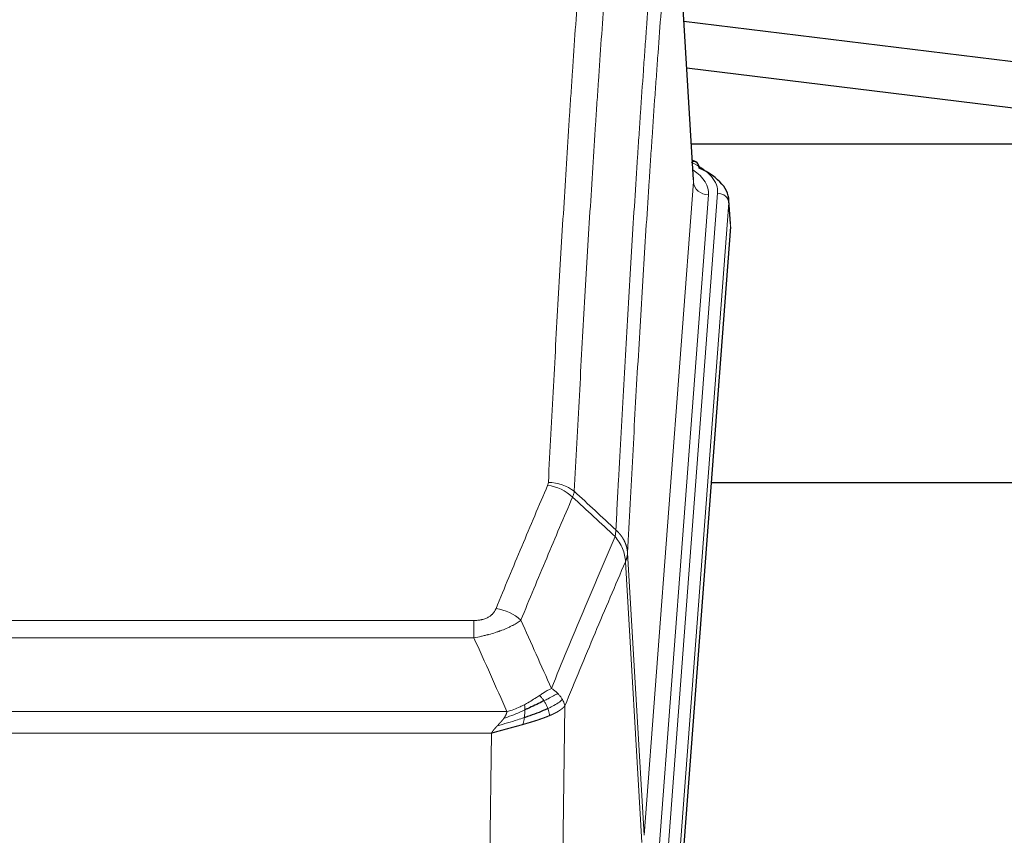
# Model space of a CAD drawing. Header units: inches. Extents: x 0 to 23760, y -13 to 16800.
# Tile 145 of 247: x 6804 to 7064, y 14566 to 14781. Entities that reach past the tile are written whole.
import ezdxf

# ---------------------------------------------------------------- set-up
doc = ezdxf.new("R2010")
doc.units = ezdxf.units.IN
doc.layers.add('254', color=7, linetype='Continuous', true_color=0xffffff)
doc.styles.add('latin_extended', font='simplex.shx')
doc.dimstyles.get("Standard").update_dxf_attribs({"dimtxt": 0.18, "dimasz": 0.18, "dimexe": 0.18, "dimexo": 0.0625, "dimgap": 0.09, "dimtad": 0, "dimtih": 1, "dimtoh": 1, "dimdec": 4, "dimzin": 0, "dimdsep": 46, "dimtxsty": 'Standard', "dimcen": 0.09, "dimadec": 0, "dimazin": 0, "dimtfac": 1, "dimtdec": 4, "dimtofl": 0, "dimtmove": 0, "dimatfit": 3, "dimfxl": 1, "dimtolj": 1, "dimtzin": 0, "dimarcsym": 0})

# ---------------------------------------------------------------- blocks, each defined once
blk = doc.blocks.new('_U8')
at = {"layer": '254', "color": 3, "linetype": 'Continuous', "lineweight": 13, "transparency": 16777216}
for p, q in [((5717.15, 13663.69), (5717.15, 14670.36)), ((5191.11, 13663.69), (5757.15, 13663.69)), ((5717.15, 13523.69), (5717.15, 13153.84)), ((8396.11, 13013.84), (5677.15, 13013.84))]:
    blk.add_line(p, q, dxfattribs=at)
at = {"layer": '254', "color": 3, "transparency": 16777216}
for points in [[(5740.48, 13523.69), (5693.82, 13523.69), (5717.15, 13663.69)], [(5693.82, 13153.84), (5740.48, 13153.84), (5717.15, 13013.84)]]:
    blk.add_solid(points, dxfattribs=at)
at = {"layer": 'Defpoints', "color": 0, "transparency": 16777216}
for p in [(5151.11, 13663.69), (5717.15, 13013.84), (8436.11, 13013.84)]:
    blk.add_point(p, dxfattribs=at)
at = {"layer": '254', "color": 2, "lineweight": 13, "transparency": 16777216, "insert": (5507.15, 14240.36), "char_height": 140, "attachment_point": 1, "rotation": 90, "style": 'latin_extended'}
blk.add_mtext('\\A1;\\C2;650', dxfattribs=at)

msp = doc.modelspace()

# ---------------------------------------------------------------- linework, layer by layer
at = {"layer": '254', "color": 2, "linetype": 'Continuous', "lineweight": 25}
for p, q in [((6981.883, 14739.104), (6976.632, 14825.741)), ((7173.328, 14757.175), (6979.351, 14780.915)), ((6980.087, 14768.736), (7171.87, 14745.264)), ((7145.395, 14748.498), (6981.255, 14748.498)), ((6982.514, 14743.811), (6981.571, 14744.247)), ((6991.642, 14727.471), (6991.262, 14733.753)), ((6991.637, 14726.688), (6978.519, 14553.234)), ((7066.775, 14658.924), (6986.506, 14658.924))]:
    msp.add_line(p, q, dxfattribs=at)
at = {"layer": '254', "color": 110, "linetype": 'Continuous', "lineweight": 13}
for p, q in [((6981.878, 14738.529), (6976.63, 14825.118)), ((6968.812, 14565.756), (6981.878, 14738.529)), ((6985.87, 14735.102), (6972.804, 14562.329)), ((6975.151, 14562.177), (6988.262, 14735.537)), ((6991.256, 14732.967), (6978.145, 14559.607)), ((6991.637, 14726.688), (6991.256, 14732.967)), ((6964.435, 14640.432), (6968.812, 14565.756)), ((6968.231, 14563.846), (6963.879, 14638.098)), ((6718.443, 14622.551), (6923.786, 14622.551)), ((6923.786, 14617.988), (6923.786, 14622.551)), ((6923.786, 14617.988), (6718.443, 14617.988)), ((6947.837, 14599.954), (6946.879, 14524.303)), ((6709.712, 14598.508), (6932.517, 14598.508)), ((6928.405, 14592.764), (6713.825, 14592.764)), ((6927.436, 14516.268), (6928.405, 14592.764))]:
    msp.add_line(p, q, dxfattribs=at)
for centre, major_axis, ratio, start_param, end_param in [((6964.243, 14735.911), (24.034, 0.016), 0.461198, 6.2480186, 7.0671317), ((6981.257, 14741.087), (1.258, 2.724), 0.6272114, 6.2831797, 6.7581181), ((6961.851, 14735.476), (24.034, 0.016), 0.461198, 6.2480186, 6.8801307), ((6985.87, 14738.65), (3.989, -0.302), 0.8864705, 3.2608937, 4.7793301), ((6988.262, 14732.876), (2.991, -0.226), 0.8864705, 0.119301, 1.6377375), ((6943.482, 14650.803), (-9.987, 0.512), 0.8285973, 3.9974013, 4.7548106), ((6943.294, 14650.011), (-9.188, 3.948), 0.8056434, 4.2999866, 5.045624), ((6929.633, 14617.549), (9.245, -3.812), 0.7933159, 1.14397, 1.886928)]:
    msp.add_ellipse(centre, major_axis=major_axis, ratio=ratio, start_param=start_param, end_param=end_param, dxfattribs=at)
at = {"layer": '254', "color": 2, "linetype": 'Continuous', "lineweight": 25}
for centre, major_axis, ratio, start_param, end_param in [((6981.257, 14741.087), (1.258, 2.724), 0.6272114, 5.3993548, 6.2831797), ((6964.243, 14733.25), (27.03, 0.194), 0.4633579, 6.2451225, 7.0642357)]:
    msp.add_ellipse(centre, major_axis=major_axis, ratio=ratio, start_param=start_param, end_param=end_param, dxfattribs=at)
at = {"layer": '254', "color": 110, "linetype": 'Continuous', "lineweight": 13}
for points, knots in [([(6943.482, 14659.092), (6943.919, 14667.671), (6944.81, 14684.59), (6945.73, 14701.032), (6946.432, 14713.185), (6946.668, 14717.206), (6947.144, 14725.189), (6947.384, 14729.15), (6948.109, 14740.945), (6948.6, 14748.687), (6949.224, 14758.211), (6949.349, 14760.109), (6949.6, 14763.887), (6949.979, 14769.532), (6950.361, 14775.106), (6951.132, 14786.16), (6952.174, 14800.649), (6953.782, 14821.634), (6954.883, 14835.124), (6955.44, 14841.744)], [0, 0, 0, 0, 0.125, 0.25, 0.25, 0.3125, 0.3125, 0.375, 0.375, 0.5, 0.5, 0.53125, 0.53125, 0.5625, 0.625, 0.625, 0.75, 0.875, 1, 1, 1, 1]), ([(6962.323, 14839.155), (6961.765, 14832.542), (6960.663, 14819.068), (6959.053, 14798.107), (6958.01, 14783.635), (6957.238, 14772.593), (6956.855, 14767.025), (6956.476, 14761.388), (6956.225, 14757.613), (6956.099, 14755.719), (6955.475, 14746.205), (6954.983, 14738.473), (6954.257, 14726.691), (6954.016, 14722.734), (6953.54, 14714.761), (6953.304, 14710.745), (6952.601, 14698.606), (6951.679, 14682.183), (6950.787, 14665.285), (6950.349, 14656.716)], [0, 0, 0, 0, 0.125, 0.25, 0.375, 0.375, 0.4375, 0.46875, 0.46875, 0.5, 0.5, 0.625, 0.625, 0.6875, 0.6875, 0.75, 0.75, 0.875, 1, 1, 1, 1]), ([(6961.346, 14646.494), (6961.402, 14647.584), (6961.458, 14648.672), (6961.57, 14650.845), (6961.738, 14654.098), (6962.134, 14661.649), (6962.477, 14668.05), (6963.17, 14680.76), (6964.111, 14697.457), (6965.569, 14721.759), (6966.574, 14737.463), (6967.147, 14746.157), (6967.211, 14747.121), (6967.339, 14749.045), (6967.532, 14751.925), (6967.983, 14758.604), (6968.375, 14764.256), (6968.703, 14768.927), (6968.769, 14769.859), (6968.901, 14771.719), (6969.099, 14774.503), (6969.564, 14780.957), (6969.967, 14786.415), (6970.779, 14797.234), (6971.876, 14811.399), (6973.004, 14825.043), (6973.575, 14831.734)], [0, 0, 0, 0, 0.015625, 0.015625, 0.03125, 0.0625, 0.125, 0.125, 0.25, 0.375, 0.5, 0.5, 0.515625, 0.515625, 0.53125, 0.5625, 0.625, 0.625, 0.640625, 0.640625, 0.65625, 0.6875, 0.75, 0.75, 0.875, 1, 1, 1, 1]), ([(6976.63, 14825.118), (6976.061, 14818.445), (6974.936, 14804.84), (6973.842, 14790.715), (6973.033, 14779.927), (6972.631, 14774.484), (6972.167, 14768.049), (6971.969, 14765.273), (6971.838, 14763.418), (6971.772, 14762.489), (6971.445, 14757.832), (6971.054, 14752.196), (6970.604, 14745.538), (6970.412, 14742.666), (6970.284, 14740.748), (6970.221, 14739.786), (6969.648, 14731.118), (6968.647, 14715.462), (6967.192, 14691.235), (6965.786, 14666.267), (6964.88, 14649.126), (6964.435, 14640.432)], [0, 0, 0, 0, 0.125, 0.25, 0.25, 0.3125, 0.34375, 0.359375, 0.359375, 0.375, 0.375, 0.4375, 0.46875, 0.484375, 0.484375, 0.5, 0.5, 0.625, 0.75, 0.875, 1, 1, 1, 1]), ([(6943.482, 14659.092), (6943.475, 14658.958), (6943.456, 14658.825), (6943.393, 14658.56), (6943.35, 14658.428), (6943.294, 14658.297)], [0, 0, 0, 0, 0.5, 0.5, 1, 1, 1, 1]), ([(6929.633, 14625.705), (6930.767, 14628.467), (6931.902, 14631.217), (6934.175, 14636.694), (6935.312, 14639.422), (6938.727, 14647.57), (6941.009, 14652.957), (6943.294, 14658.297)], [0, 0, 0, 0, 0.25, 0.25, 0.5, 0.5, 1, 1, 1, 1]), ([(6949.89, 14655.211), (6947.602, 14649.874), (6945.318, 14644.493), (6941.899, 14636.352), (6940.76, 14633.627), (6938.485, 14628.154), (6937.348, 14625.406), (6936.213, 14622.648)], [0, 0, 0, 0, 0.5, 0.5, 0.75, 0.75, 1, 1, 1, 1]), ([(6961.346, 14646.494), (6961.325, 14646.23), (6961.31, 14645.943), (6961.251, 14645.353), (6961.209, 14645.051), (6961.134, 14644.757)], [0, 0, 0, 0, 0.5, 0.5, 1, 1, 1, 1]), ([(6961.346, 14646.494), (6961.359, 14646.482), (6961.384, 14646.46), (6961.422, 14646.425), (6961.46, 14646.39), (6961.498, 14646.355), (6961.537, 14646.319), (6961.575, 14646.283), (6961.614, 14646.246), (6961.652, 14646.209), (6961.691, 14646.171), (6961.73, 14646.133), (6961.769, 14646.094), (6961.807, 14646.055), (6961.846, 14646.015), (6961.886, 14645.975), (6961.925, 14645.935), (6961.964, 14645.893), (6962.003, 14645.852), (6962.042, 14645.81), (6962.081, 14645.767), (6962.121, 14645.724), (6962.16, 14645.681), (6962.199, 14645.637), (6962.238, 14645.592), (6962.277, 14645.547), (6962.317, 14645.501), (6962.356, 14645.455), (6962.395, 14645.409), (6962.434, 14645.361), (6962.473, 14645.314), (6962.512, 14645.266), (6962.55, 14645.217), (6962.589, 14645.168), (6962.628, 14645.118), (6962.666, 14645.067), (6962.705, 14645.016), (6962.743, 14644.965), (6962.781, 14644.913), (6962.819, 14644.861), (6962.857, 14644.808), (6962.894, 14644.754), (6962.932, 14644.7), (6962.969, 14644.645), (6963.006, 14644.59), (6963.043, 14644.534), (6963.08, 14644.478), (6963.116, 14644.421), (6963.152, 14644.363), (6963.188, 14644.305), (6963.224, 14644.247), (6963.26, 14644.188), (6963.295, 14644.128), (6963.33, 14644.068), (6963.364, 14644.007), (6963.399, 14643.945), (6963.432, 14643.883), (6963.466, 14643.821), (6963.499, 14643.758), (6963.535, 14643.69), (6963.571, 14643.617), (6963.61, 14643.539), (6963.647, 14643.461), (6963.684, 14643.383), (6963.72, 14643.304), (6963.755, 14643.225), (6963.789, 14643.146), (6963.823, 14643.066), (6963.855, 14642.987), (6963.887, 14642.907), (6963.918, 14642.827), (6963.948, 14642.746), (6963.977, 14642.666), (6964.005, 14642.585), (6964.033, 14642.504), (6964.059, 14642.423), (6964.085, 14642.342), (6964.11, 14642.26), (6964.134, 14642.178), (6964.157, 14642.096), (6964.18, 14642.014), (6964.201, 14641.932), (6964.222, 14641.85), (6964.241, 14641.767), (6964.26, 14641.684), (6964.278, 14641.601), (6964.295, 14641.519), (6964.311, 14641.435), (6964.326, 14641.352), (6964.341, 14641.269), (6964.354, 14641.186), (6964.367, 14641.102), (6964.378, 14641.019), (6964.389, 14640.935), (6964.399, 14640.851), (6964.408, 14640.768), (6964.416, 14640.684), (6964.424, 14640.6), (6964.43, 14640.516), (6964.434, 14640.46), (6964.435, 14640.432)], [0, 0, 0, 0, 0.0069372, 0.0139334, 0.0209887, 0.028103, 0.0352764, 0.0425088, 0.0498003, 0.0571509, 0.0645605, 0.0720292, 0.0795569, 0.0871437, 0.0947896, 0.1024945, 0.1102584, 0.1180815, 0.1259636, 0.1339048, 0.141905, 0.1499643, 0.1580827, 0.1662601, 0.1744966, 0.1827922, 0.1911468, 0.1995605, 0.2080333, 0.2165651, 0.225156, 0.233806, 0.2425151, 0.2512832, 0.2601104, 0.2689967, 0.277942, 0.2869465, 0.29601, 0.3051325, 0.3143142, 0.3235549, 0.3328547, 0.3422136, 0.3516315, 0.3611085, 0.3706446, 0.3802398, 0.3898941, 0.3996074, 0.4093798, 0.4192113, 0.4291019, 0.4390515, 0.4490602, 0.459128, 0.4692549, 0.4794409, 0.4896859, 0.4999901, 0.5124905, 0.524991, 0.5374914, 0.5499918, 0.5624922, 0.5749926, 0.587493, 0.5999934, 0.6124937, 0.6249941, 0.6374944, 0.6499948, 0.6624951, 0.6749954, 0.6874957, 0.699996, 0.7124963, 0.7249966, 0.7374968, 0.7499971, 0.7624973, 0.7749976, 0.7874978, 0.799998, 0.8124982, 0.8249984, 0.8374986, 0.8499988, 0.8624989, 0.8749991, 0.8874992, 0.8999993, 0.9124995, 0.9249996, 0.9374997, 0.9499998, 0.9624998, 0.9749999, 0.9875, 1, 1, 1, 1]), ([(6944.28, 14604.6), (6945.678, 14608.015), (6947.077, 14611.412), (6949.88, 14618.174), (6951.283, 14621.538), (6955.496, 14631.577), (6958.312, 14638.201), (6961.134, 14644.757)], [0, 0, 0, 0, 0.25, 0.25, 0.5, 0.5, 1, 1, 1, 1]), ([(6961.134, 14644.757), (6961.543, 14644.274), (6961.915, 14643.763), (6962.574, 14642.699), (6962.859, 14642.147), (6963.331, 14641.015), (6963.517, 14640.436), (6963.78, 14639.269), (6963.858, 14638.682), (6963.879, 14638.098)], [0, 0, 0, 0, 0.25, 0.25, 0.5, 0.5, 0.75, 0.75, 1, 1, 1, 1]), ([(6964.435, 14640.432), (6964.435, 14640.425), (6964.434, 14640.399), (6964.43, 14640.342), (6964.423, 14640.251), (6964.412, 14640.124), (6964.393, 14639.962), (6964.364, 14639.765), (6964.322, 14639.532), (6964.279, 14639.333), (6964.24, 14639.179), (6964.215, 14639.083), (6964.189, 14638.99), (6964.162, 14638.898), (6964.134, 14638.808), (6964.107, 14638.721), (6964.078, 14638.636), (6964.05, 14638.553), (6964.021, 14638.472), (6963.993, 14638.393), (6963.964, 14638.316), (6963.936, 14638.242), (6963.908, 14638.17), (6963.888, 14638.122), (6963.879, 14638.098)], [0, 0, 0, 0, 0.0092499, 0.0337179, 0.073404, 0.128308, 0.1984299, 0.2837694, 0.3843264, 0.5001005, 0.5424888, 0.5838484, 0.6241794, 0.6634821, 0.7017567, 0.7390032, 0.7752221, 0.8104134, 0.8445775, 0.8777146, 0.909825, 0.9409091, 0.9709673, 1, 1, 1, 1]), ([(6963.879, 14638.098), (6961.193, 14631.866), (6958.514, 14625.571), (6954.503, 14616.034), (6953.167, 14612.84), (6950.5, 14606.42), (6949.167, 14603.195), (6947.837, 14599.954)], [0, 0, 0, 0, 0.5, 0.5, 0.75, 0.75, 1, 1, 1, 1]), ([(6929.633, 14625.705), (6929.612, 14625.654), (6929.59, 14625.603), (6929.544, 14625.501), (6929.52, 14625.45), (6929.444, 14625.299), (6929.39, 14625.199), (6929.272, 14625.002), (6929.208, 14624.904), (6929.072, 14624.711), (6928.998, 14624.616), (6928.841, 14624.428), (6928.757, 14624.336), (6928.622, 14624.199), (6928.575, 14624.154), (6928.479, 14624.064), (6928.429, 14624.02), (6928.275, 14623.889), (6928.167, 14623.804), (6927.939, 14623.641), (6927.819, 14623.563), (6927.63, 14623.45), (6927.533, 14623.394), (6927.432, 14623.341), (6927.364, 14623.306), (6927.329, 14623.288), (6927.155, 14623.203), (6927.01, 14623.139), (6926.563, 14622.962), (6926.247, 14622.863), (6925.826, 14622.763), (6925.741, 14622.745), (6925.568, 14622.71), (6925.481, 14622.694), (6925.22, 14622.65), (6925.044, 14622.626), (6924.689, 14622.588), (6924.51, 14622.574), (6924.15, 14622.556), (6923.969, 14622.551), (6923.786, 14622.551)], [0, 0, 0, 0, 0.03125, 0.03125, 0.0625, 0.0625, 0.125, 0.125, 0.1875, 0.1875, 0.25, 0.25, 0.3125, 0.3125, 0.34375, 0.34375, 0.375, 0.375, 0.4375, 0.4375, 0.5, 0.5, 0.53125, 0.546875, 0.546875, 0.5625, 0.5625, 0.625, 0.625, 0.75, 0.75, 0.78125, 0.78125, 0.8125, 0.8125, 0.875, 0.875, 0.9375, 0.9375, 1, 1, 1, 1]), ([(6936.213, 14622.648), (6935.915, 14622.415), (6935.589, 14622.184), (6934.876, 14621.726), (6934.489, 14621.5), (6933.861, 14621.163), (6933.589, 14621.024), (6933.304, 14620.885), (6933.189, 14620.83), (6933.131, 14620.803), (6932.955, 14620.72), (6932.837, 14620.665), (6932.234, 14620.394), (6931.725, 14620.183), (6931.053, 14619.928), (6930.917, 14619.877), (6930.709, 14619.802), (6930.64, 14619.777), (6930.5, 14619.727), (6930.43, 14619.702), (6930.078, 14619.579), (6929.791, 14619.483), (6928.915, 14619.202), (6928.31, 14619.024), (6927.607, 14618.835), (6927.528, 14618.814), (6927.37, 14618.773), (6927.291, 14618.752), (6927.053, 14618.691), (6926.894, 14618.651), (6926.414, 14618.534), (6926.092, 14618.459), (6925.117, 14618.242), (6924.456, 14618.109), (6923.786, 14617.988)], [0, 0, 0, 0, 0.125, 0.125, 0.25, 0.25, 0.3125, 0.328125, 0.328125, 0.34375, 0.34375, 0.375, 0.375, 0.5, 0.5, 0.53125, 0.53125, 0.546875, 0.546875, 0.5625, 0.5625, 0.625, 0.625, 0.75, 0.75, 0.765625, 0.765625, 0.78125, 0.78125, 0.8125, 0.8125, 0.875, 0.875, 1, 1, 1, 1]), ([(6944.28, 14604.6), (6943.587, 14604.272), (6942.821, 14603.807), (6941.694, 14603.086), (6941.403, 14602.898), (6941.105, 14602.704)], [0, 0, 0, 0, 0.75, 0.75, 1, 1, 1, 1]), ([(6945.987, 14603.255), (6945.864, 14603.379), (6945.736, 14603.5), (6945.404, 14603.796), (6945.193, 14603.967), (6944.752, 14604.295), (6944.52, 14604.451), (6944.28, 14604.6)], [0, 0, 0, 0, 0.25, 0.25, 0.625, 0.625, 1, 1, 1, 1]), ([(6941.105, 14602.704), (6940.955, 14602.607), (6940.804, 14602.509), (6940.189, 14602.112), (6939.71, 14601.805), (6938.716, 14601.191), (6938.201, 14600.884), (6937.494, 14600.49), (6937.316, 14600.392), (6937.135, 14600.297)], [0, 0, 0, 0, 0.125, 0.125, 0.5, 0.5, 0.875, 0.875, 1, 1, 1, 1]), ([(6942.329, 14601.324), (6942.23, 14601.479), (6942.129, 14601.627), (6941.872, 14601.971), (6941.715, 14602.155), (6941.404, 14602.471), (6941.251, 14602.602), (6941.105, 14602.704)], [0, 0, 0, 0, 0.25, 0.25, 0.625, 0.625, 1, 1, 1, 1]), ([(6945.987, 14603.255), (6945.289, 14602.872), (6944.418, 14602.4), (6943.057, 14601.694), (6942.7, 14601.512), (6942.329, 14601.324)], [0, 0, 0, 0, 0.75, 0.75, 1, 1, 1, 1]), ([(6943.315, 14599.251), (6943.284, 14599.34), (6943.252, 14599.428), (6943.117, 14599.786), (6943.004, 14600.056), (6942.755, 14600.585), (6942.618, 14600.843), (6942.427, 14601.167), (6942.378, 14601.247), (6942.329, 14601.324)], [0, 0, 0, 0, 0.125, 0.125, 0.5, 0.5, 0.875, 0.875, 1, 1, 1, 1]), ([(6947.197, 14601.667), (6946.585, 14601.083), (6945.689, 14600.474), (6944.16, 14599.659), (6943.75, 14599.455), (6943.315, 14599.251)], [0, 0, 0, 0, 0.75, 0.75, 1, 1, 1, 1]), ([(6947.197, 14601.667), (6947.159, 14601.736), (6947.118, 14601.806), (6946.951, 14602.082), (6946.812, 14602.285), (6946.508, 14602.683), (6946.344, 14602.878), (6946.109, 14603.131), (6946.048, 14603.193), (6945.987, 14603.255)], [0, 0, 0, 0, 0.125, 0.125, 0.5, 0.5, 0.875, 0.875, 1, 1, 1, 1]), ([(6947.837, 14599.954), (6947.752, 14600.387), (6947.61, 14600.821), (6947.347, 14601.387), (6947.275, 14601.528), (6947.197, 14601.667)], [0, 0, 0, 0, 0.75, 0.75, 1, 1, 1, 1]), ([(6937.286, 14598.927), (6936.828, 14598.723), (6936.364, 14598.52), (6934.494, 14597.715), (6933.057, 14597.132), (6931.647, 14596.609)], [0, 0, 0, 0, 0.25, 0.25, 1, 1, 1, 1]), ([(6937.135, 14600.297), (6936.775, 14600.105), (6936.408, 14599.919), (6934.914, 14599.216), (6933.738, 14598.774), (6932.517, 14598.508)], [0, 0, 0, 0, 0.25, 0.25, 1, 1, 1, 1]), ([(6937.117, 14596.867), (6937.129, 14596.954), (6937.141, 14597.042), (6937.185, 14597.395), (6937.214, 14597.663), (6937.258, 14598.189), (6937.273, 14598.446), (6937.283, 14598.77), (6937.285, 14598.85), (6937.286, 14598.927)], [0, 0, 0, 0, 0.125, 0.125, 0.5, 0.5, 0.875, 0.875, 1, 1, 1, 1]), ([(6937.286, 14598.927), (6937.287, 14599.082), (6937.285, 14599.23), (6937.272, 14599.574), (6937.256, 14599.757), (6937.208, 14600.07), (6937.176, 14600.199), (6937.135, 14600.297)], [0, 0, 0, 0, 0.25, 0.25, 0.625, 0.625, 1, 1, 1, 1]), ([(6943.805, 14597.405), (6943.734, 14597.766), (6943.634, 14598.225), (6943.433, 14598.9), (6943.376, 14599.074), (6943.315, 14599.251)], [0, 0, 0, 0, 0.75, 0.75, 1, 1, 1, 1]), ([(6947.837, 14599.954), (6947.831, 14599.947), (6947.819, 14599.932), (6947.801, 14599.911), (6947.782, 14599.889), (6947.764, 14599.868), (6947.745, 14599.847), (6947.727, 14599.826), (6947.708, 14599.805), (6947.689, 14599.784), (6947.669, 14599.763), (6947.65, 14599.742), (6947.63, 14599.721), (6947.61, 14599.701), (6947.591, 14599.68), (6947.57, 14599.66), (6947.55, 14599.639), (6947.53, 14599.619), (6947.509, 14599.599), (6947.489, 14599.579), (6947.468, 14599.559), (6947.447, 14599.539), (6947.426, 14599.519), (6947.405, 14599.499), (6947.383, 14599.479), (6947.362, 14599.46), (6947.34, 14599.44), (6947.318, 14599.421), (6947.297, 14599.402), (6947.275, 14599.382), (6947.253, 14599.363), (6947.23, 14599.344), (6947.208, 14599.325), (6947.186, 14599.306), (6947.163, 14599.287), (6947.14, 14599.269), (6947.118, 14599.25), (6947.095, 14599.231), (6947.072, 14599.213), (6947.049, 14599.195), (6947.026, 14599.176), (6947.003, 14599.158), (6946.979, 14599.14), (6946.956, 14599.122), (6946.932, 14599.104), (6946.909, 14599.086), (6946.885, 14599.068), (6946.861, 14599.05), (6946.838, 14599.033), (6946.814, 14599.015), (6946.79, 14598.998), (6946.766, 14598.98), (6946.742, 14598.963), (6946.718, 14598.946), (6946.694, 14598.929), (6946.669, 14598.912), (6946.645, 14598.895), (6946.621, 14598.878), (6946.596, 14598.861), (6946.572, 14598.844), (6946.547, 14598.828), (6946.523, 14598.811), (6946.498, 14598.795), (6946.473, 14598.778), (6946.449, 14598.762), (6946.424, 14598.746), (6946.399, 14598.73), (6946.374, 14598.714), (6946.35, 14598.698), (6946.325, 14598.682), (6946.3, 14598.666), (6946.275, 14598.65), (6946.25, 14598.635), (6946.225, 14598.619), (6946.2, 14598.604), (6946.175, 14598.588), (6946.15, 14598.573), (6946.125, 14598.558), (6946.1, 14598.542), (6946.075, 14598.527), (6946.05, 14598.512), (6946.025, 14598.497), (6946, 14598.483), (6945.975, 14598.468), (6945.95, 14598.453), (6945.925, 14598.439), (6945.899, 14598.424), (6945.874, 14598.41), (6945.849, 14598.395), (6945.824, 14598.381), (6945.799, 14598.367), (6945.774, 14598.353), (6945.749, 14598.339), (6945.724, 14598.325), (6945.699, 14598.311), (6945.674, 14598.297), (6945.649, 14598.283), (6945.624, 14598.269), (6945.599, 14598.256), (6945.574, 14598.242), (6945.55, 14598.229), (6945.525, 14598.216), (6945.5, 14598.202), (6945.475, 14598.189), (6945.45, 14598.176), (6945.426, 14598.163), (6945.401, 14598.15), (6945.376, 14598.137), (6945.352, 14598.124), (6945.327, 14598.112), (6945.303, 14598.099), (6945.278, 14598.086), (6945.254, 14598.074), (6945.229, 14598.061), (6945.205, 14598.049), (6945.181, 14598.037), (6945.156, 14598.024), (6945.132, 14598.012), (6945.108, 14598), (6945.084, 14597.988), (6945.06, 14597.976), (6945.036, 14597.965), (6945.012, 14597.953), (6944.988, 14597.941), (6944.964, 14597.929), (6944.941, 14597.918), (6944.917, 14597.906), (6944.893, 14597.895), (6944.87, 14597.884), (6944.846, 14597.872), (6944.823, 14597.861), (6944.8, 14597.85), (6944.776, 14597.839), (6944.753, 14597.828), (6944.73, 14597.817), (6944.707, 14597.806), (6944.684, 14597.796), (6944.661, 14597.785), (6944.638, 14597.774), (6944.616, 14597.764), (6944.593, 14597.753), (6944.571, 14597.743), (6944.548, 14597.732), (6944.526, 14597.722), (6944.503, 14597.712), (6944.481, 14597.702), (6944.459, 14597.692), (6944.437, 14597.682), (6944.415, 14597.672), (6944.393, 14597.662), (6944.372, 14597.652), (6944.35, 14597.642), (6944.328, 14597.633), (6944.307, 14597.623), (6944.286, 14597.614), (6944.264, 14597.604), (6944.243, 14597.595), (6944.222, 14597.586), (6944.201, 14597.576), (6944.18, 14597.567), (6944.159, 14597.558), (6944.139, 14597.549), (6944.118, 14597.54), (6944.098, 14597.531), (6944.078, 14597.522), (6944.057, 14597.514), (6944.037, 14597.505), (6944.017, 14597.496), (6943.997, 14597.488), (6943.978, 14597.479), (6943.958, 14597.471), (6943.938, 14597.462), (6943.919, 14597.454), (6943.9, 14597.446), (6943.88, 14597.438), (6943.861, 14597.429), (6943.842, 14597.421), (6943.824, 14597.413), (6943.811, 14597.408), (6943.805, 14597.405)], [0, 0, 0, 0, 0.0080212, 0.0160154, 0.0239827, 0.0319231, 0.0398365, 0.0477229, 0.0555824, 0.0634149, 0.0712205, 0.0789992, 0.0867509, 0.0944756, 0.1021734, 0.1098443, 0.1174881, 0.1251051, 0.1326951, 0.1402581, 0.1477942, 0.1553034, 0.1627856, 0.1702408, 0.1776691, 0.1850704, 0.1924448, 0.1997923, 0.2071128, 0.2144063, 0.2216729, 0.2289126, 0.2361253, 0.243311, 0.2504698, 0.2576016, 0.2647065, 0.2717845, 0.2788355, 0.2858595, 0.2928566, 0.2998268, 0.30677, 0.3136862, 0.3205755, 0.3274379, 0.3342733, 0.3410817, 0.3478632, 0.3546178, 0.3613454, 0.3680461, 0.3747198, 0.3813665, 0.3879863, 0.3945792, 0.4011451, 0.4076841, 0.4141961, 0.4206811, 0.4271393, 0.4335704, 0.4399746, 0.4463519, 0.4527022, 0.4590256, 0.465322, 0.4715915, 0.477834, 0.4840496, 0.4902382, 0.4963999, 0.5025346, 0.5086424, 0.5147232, 0.5207771, 0.526804, 0.532804, 0.5387771, 0.5447232, 0.5506423, 0.5565345, 0.5623997, 0.568238, 0.5740494, 0.5798338, 0.5855912, 0.5913217, 0.5970253, 0.6027019, 0.6083515, 0.6139742, 0.61957, 0.6251388, 0.6306807, 0.6361956, 0.6416836, 0.6471446, 0.6525787, 0.6579858, 0.663366, 0.6687192, 0.6740455, 0.6793448, 0.6846172, 0.6898627, 0.6950812, 0.7002727, 0.7054373, 0.710575, 0.7156857, 0.7207694, 0.7258262, 0.7308561, 0.735859, 0.740835, 0.745784, 0.7507061, 0.7556012, 0.7604694, 0.7653107, 0.7701249, 0.7749123, 0.7796727, 0.7844061, 0.7891127, 0.7937922, 0.7984448, 0.8030705, 0.8076692, 0.812241, 0.8167858, 0.8213037, 0.8257947, 0.8302587, 0.8346957, 0.8391058, 0.843489, 0.8478452, 0.8521745, 0.8564768, 0.8607522, 0.8650006, 0.8692221, 0.8734166, 0.8775842, 0.8817249, 0.8858386, 0.8899254, 0.8939852, 0.8980181, 0.902024, 0.906003, 0.909955, 0.9138802, 0.9177783, 0.9216495, 0.9254938, 0.9293111, 0.9331015, 0.936865, 0.9406015, 0.944311, 0.9479937, 0.9516493, 0.9552781, 0.9588799, 0.9624547, 0.9660026, 0.9695236, 0.9730176, 0.9764847, 0.9799249, 0.9833381, 0.9867243, 0.9900837, 0.993416, 0.9967215, 1, 1, 1, 1]), ([(6937.117, 14596.867), (6936.539, 14596.676), (6935.951, 14596.488), (6933.577, 14595.746), (6931.748, 14595.216), (6929.975, 14594.712)], [0, 0, 0, 0, 0.25, 0.25, 1, 1, 1, 1]), ([(6929.975, 14594.712), (6929.99, 14594.727), (6930.018, 14594.758), (6930.059, 14594.803), (6930.1, 14594.847), (6930.139, 14594.889), (6930.178, 14594.931), (6930.215, 14594.971), (6930.251, 14595.011), (6930.287, 14595.049), (6930.321, 14595.086), (6930.354, 14595.122), (6930.386, 14595.156), (6930.417, 14595.19), (6930.447, 14595.222), (6930.476, 14595.254), (6930.504, 14595.284), (6930.531, 14595.313), (6930.557, 14595.341), (6930.581, 14595.367), (6930.605, 14595.393), (6930.628, 14595.417), (6930.649, 14595.441), (6930.67, 14595.463), (6930.689, 14595.484), (6930.708, 14595.504), (6930.725, 14595.523), (6930.741, 14595.54), (6930.756, 14595.557), (6930.771, 14595.572), (6930.784, 14595.586), (6930.796, 14595.599), (6930.807, 14595.611), (6930.817, 14595.622), (6930.826, 14595.632), (6930.834, 14595.64), (6930.84, 14595.648), (6930.846, 14595.654), (6930.851, 14595.659), (6930.863, 14595.673), (6930.884, 14595.696), (6930.913, 14595.728), (6930.942, 14595.761), (6930.97, 14595.792), (6930.998, 14595.824), (6931.025, 14595.855), (6931.053, 14595.886), (6931.08, 14595.917), (6931.106, 14595.948), (6931.133, 14595.978), (6931.159, 14596.008), (6931.184, 14596.038), (6931.21, 14596.068), (6931.235, 14596.097), (6931.259, 14596.126), (6931.284, 14596.155), (6931.308, 14596.184), (6931.331, 14596.212), (6931.355, 14596.24), (6931.378, 14596.268), (6931.4, 14596.296), (6931.423, 14596.323), (6931.445, 14596.351), (6931.466, 14596.378), (6931.488, 14596.404), (6931.509, 14596.431), (6931.529, 14596.457), (6931.55, 14596.483), (6931.57, 14596.509), (6931.589, 14596.534), (6931.609, 14596.56), (6931.628, 14596.585), (6931.64, 14596.601), (6931.647, 14596.609)], [0, 0, 0, 0, 0.0247661, 0.0489206, 0.0724636, 0.0953949, 0.1177147, 0.1394229, 0.1605195, 0.1810045, 0.2008779, 0.2201398, 0.23879, 0.2568287, 0.2742558, 0.2910713, 0.3072753, 0.3228676, 0.3378484, 0.3522176, 0.3659752, 0.3791212, 0.3916556, 0.4035785, 0.4148897, 0.4255894, 0.4356775, 0.445154, 0.454019, 0.4622723, 0.4699141, 0.4769443, 0.4833629, 0.48917, 0.4943654, 0.4989493, 0.5029216, 0.5062824, 0.5090316, 0.5111692, 0.5284651, 0.5456049, 0.5625886, 0.5794163, 0.5960881, 0.612604, 0.6289642, 0.6451687, 0.6612176, 0.6771111, 0.6928491, 0.7084319, 0.7238594, 0.7391318, 0.7542492, 0.7692118, 0.7840195, 0.7986726, 0.8131712, 0.8275153, 0.8417051, 0.8557408, 0.8696224, 0.8833501, 0.8969241, 0.9103445, 0.9236114, 0.936725, 0.9496856, 0.9624932, 0.975148, 0.9876502, 1, 1, 1, 1]), ([(6931.647, 14596.609), (6931.655, 14596.62), (6931.671, 14596.641), (6931.694, 14596.673), (6931.717, 14596.705), (6931.74, 14596.737), (6931.763, 14596.769), (6931.785, 14596.8), (6931.807, 14596.832), (6931.829, 14596.863), (6931.85, 14596.894), (6931.871, 14596.925), (6931.892, 14596.956), (6931.912, 14596.987), (6931.932, 14597.018), (6931.952, 14597.049), (6931.971, 14597.08), (6931.99, 14597.11), (6932.009, 14597.141), (6932.027, 14597.171), (6932.045, 14597.201), (6932.063, 14597.231), (6932.08, 14597.261), (6932.097, 14597.291), (6932.114, 14597.321), (6932.13, 14597.351), (6932.146, 14597.381), (6932.162, 14597.41), (6932.177, 14597.439), (6932.192, 14597.469), (6932.207, 14597.498), (6932.221, 14597.527), (6932.235, 14597.556), (6932.249, 14597.585), (6932.262, 14597.614), (6932.275, 14597.643), (6932.288, 14597.671), (6932.3, 14597.7), (6932.313, 14597.728), (6932.324, 14597.757), (6932.336, 14597.785), (6932.347, 14597.813), (6932.357, 14597.841), (6932.368, 14597.869), (6932.378, 14597.897), (6932.387, 14597.924), (6932.397, 14597.952), (6932.406, 14597.979), (6932.415, 14598.007), (6932.423, 14598.034), (6932.431, 14598.061), (6932.439, 14598.088), (6932.446, 14598.115), (6932.453, 14598.142), (6932.46, 14598.169), (6932.466, 14598.196), (6932.472, 14598.222), (6932.478, 14598.249), (6932.484, 14598.275), (6932.489, 14598.302), (6932.493, 14598.328), (6932.498, 14598.354), (6932.502, 14598.38), (6932.506, 14598.406), (6932.509, 14598.431), (6932.512, 14598.457), (6932.515, 14598.483), (6932.517, 14598.5), (6932.517, 14598.508)], [0, 0, 0, 0, 0.0185022, 0.0368847, 0.0551481, 0.073293, 0.0913199, 0.1092294, 0.1270222, 0.1446988, 0.1622598, 0.1797059, 0.1970378, 0.2142561, 0.2313614, 0.2483544, 0.265236, 0.2820066, 0.2986672, 0.3152184, 0.331661, 0.3479958, 0.3642235, 0.380345, 0.3963611, 0.4122725, 0.4280803, 0.4437851, 0.459388, 0.4748898, 0.4902915, 0.5055939, 0.5207981, 0.535905, 0.5509156, 0.565831, 0.5806521, 0.5953801, 0.6100159, 0.6245607, 0.6390157, 0.6533819, 0.6676604, 0.6818526, 0.6959596, 0.7099825, 0.7239227, 0.7377815, 0.75156, 0.7652597, 0.7788818, 0.7924277, 0.8058989, 0.8192966, 0.8326224, 0.8458776, 0.8590638, 0.8721825, 0.8852351, 0.8982233, 0.9111485, 0.9240124, 0.9368166, 0.9495628, 0.9622525, 0.9748874, 0.9874694, 1, 1, 1, 1]), ([(6943.805, 14597.405), (6943.79, 14597.399), (6943.761, 14597.387), (6943.717, 14597.368), (6943.672, 14597.35), (6943.628, 14597.331), (6943.583, 14597.313), (6943.539, 14597.294), (6943.494, 14597.276), (6943.449, 14597.258), (6943.404, 14597.239), (6943.359, 14597.221), (6943.314, 14597.203), (6943.269, 14597.185), (6943.223, 14597.167), (6943.178, 14597.148), (6943.132, 14597.13), (6943.087, 14597.112), (6943.041, 14597.094), (6942.995, 14597.076), (6942.949, 14597.059), (6942.904, 14597.041), (6942.857, 14597.023), (6942.811, 14597.005), (6942.765, 14596.987), (6942.719, 14596.97), (6942.672, 14596.952), (6942.626, 14596.934), (6942.579, 14596.917), (6942.533, 14596.899), (6942.486, 14596.882), (6942.439, 14596.864), (6942.392, 14596.847), (6942.346, 14596.829), (6942.299, 14596.812), (6942.251, 14596.795), (6942.204, 14596.777), (6942.157, 14596.76), (6942.11, 14596.743), (6942.063, 14596.726), (6942.015, 14596.709), (6941.968, 14596.692), (6941.92, 14596.675), (6941.873, 14596.658), (6941.825, 14596.641), (6941.777, 14596.624), (6941.73, 14596.607), (6941.682, 14596.59), (6941.634, 14596.573), (6941.586, 14596.556), (6941.538, 14596.54), (6941.49, 14596.523), (6941.442, 14596.506), (6941.394, 14596.489), (6941.346, 14596.473), (6941.298, 14596.456), (6941.249, 14596.44), (6941.201, 14596.423), (6941.153, 14596.407), (6941.104, 14596.39), (6941.056, 14596.374), (6941.007, 14596.358), (6940.959, 14596.341), (6940.91, 14596.325), (6940.862, 14596.309), (6940.813, 14596.293), (6940.765, 14596.276), (6940.716, 14596.26), (6940.667, 14596.244), (6940.618, 14596.228), (6940.57, 14596.212), (6940.521, 14596.196), (6940.472, 14596.18), (6940.423, 14596.164), (6940.374, 14596.148), (6940.326, 14596.132), (6940.277, 14596.117), (6940.228, 14596.101), (6940.179, 14596.085), (6940.13, 14596.069), (6940.081, 14596.054), (6940.032, 14596.038), (6939.983, 14596.022), (6939.934, 14596.007), (6939.885, 14595.991), (6939.835, 14595.976), (6939.786, 14595.96), (6939.737, 14595.945), (6939.688, 14595.929), (6939.639, 14595.914), (6939.59, 14595.899), (6939.541, 14595.883), (6939.492, 14595.868), (6939.442, 14595.853), (6939.393, 14595.838), (6939.344, 14595.822), (6939.295, 14595.807), (6939.246, 14595.792), (6939.196, 14595.777), (6939.147, 14595.762), (6939.098, 14595.747), (6939.049, 14595.732), (6939, 14595.717), (6938.951, 14595.702), (6938.901, 14595.687), (6938.852, 14595.672), (6938.803, 14595.657), (6938.754, 14595.643), (6938.705, 14595.628), (6938.656, 14595.613), (6938.606, 14595.598), (6938.557, 14595.584), (6938.508, 14595.569), (6938.459, 14595.554), (6938.41, 14595.54), (6938.361, 14595.525), (6938.312, 14595.511), (6938.263, 14595.496), (6938.214, 14595.482), (6938.165, 14595.467), (6938.116, 14595.453), (6938.067, 14595.438), (6938.018, 14595.424), (6937.969, 14595.41), (6937.92, 14595.395), (6937.871, 14595.381), (6937.822, 14595.367), (6937.773, 14595.353), (6937.725, 14595.338), (6937.676, 14595.324), (6937.627, 14595.31), (6937.578, 14595.296), (6937.529, 14595.282), (6937.481, 14595.268), (6937.432, 14595.254), (6937.383, 14595.24), (6937.335, 14595.226), (6937.286, 14595.212), (6937.238, 14595.198), (6937.189, 14595.184), (6937.141, 14595.17), (6937.092, 14595.156), (6937.044, 14595.142), (6936.995, 14595.129), (6936.947, 14595.115), (6936.899, 14595.101), (6936.85, 14595.087), (6936.818, 14595.078), (6936.802, 14595.074)], [0, 0, 0, 0, 0.0076941, 0.0153765, 0.0230472, 0.0307061, 0.0383534, 0.045989, 0.0536129, 0.061225, 0.0688255, 0.0764143, 0.0839914, 0.0915567, 0.0991104, 0.1066524, 0.1141827, 0.1217013, 0.1292082, 0.1367034, 0.1441869, 0.1516588, 0.1591189, 0.1665674, 0.1740041, 0.1814292, 0.1888426, 0.1962444, 0.2036344, 0.2110128, 0.2183794, 0.2257344, 0.2330778, 0.2404094, 0.2477294, 0.2550377, 0.2623343, 0.2696193, 0.2768926, 0.2841542, 0.2914041, 0.2986424, 0.305869, 0.313084, 0.3202872, 0.3274789, 0.3346588, 0.3418271, 0.3489838, 0.3561287, 0.3632621, 0.3703837, 0.3774937, 0.3845921, 0.3916788, 0.3987539, 0.4058173, 0.412869, 0.4199092, 0.4269376, 0.4339544, 0.4409596, 0.4479532, 0.454935, 0.4619053, 0.4688639, 0.4758109, 0.4827462, 0.4896699, 0.496582, 0.5034825, 0.5103713, 0.5172485, 0.524114, 0.5309679, 0.5378102, 0.5446409, 0.55146, 0.5582674, 0.5650632, 0.5718474, 0.57862, 0.5853809, 0.5921303, 0.598868, 0.6055941, 0.6123087, 0.6190116, 0.6257029, 0.6323825, 0.6390506, 0.6457071, 0.652352, 0.6589853, 0.665607, 0.672217, 0.6788155, 0.6854024, 0.6919777, 0.6985414, 0.7050935, 0.7116341, 0.718163, 0.7246804, 0.7311862, 0.7376804, 0.744163, 0.750634, 0.7570935, 0.7635413, 0.7699776, 0.7764024, 0.7828155, 0.7892171, 0.7956072, 0.8019856, 0.8083525, 0.8147079, 0.8210516, 0.8273839, 0.8337045, 0.8400136, 0.8463112, 0.8525972, 0.8588716, 0.8651345, 0.8713859, 0.8776257, 0.8838539, 0.8900706, 0.8962758, 0.9024695, 0.9086516, 0.9148221, 0.9209812, 0.9271287, 0.9332646, 0.9393891, 0.945502, 0.9516034, 0.9576933, 0.9637717, 0.9698385, 0.9758938, 0.9819376, 0.9879699, 0.9939907, 1, 1, 1, 1]), ([(6936.802, 14595.074), (6936.835, 14595.245), (6936.875, 14595.442), (6936.957, 14595.873), (6936.999, 14596.108), (6937.067, 14596.522), (6937.093, 14596.693), (6937.117, 14596.867)], [0, 0, 0, 0, 0.375, 0.375, 0.75, 0.75, 1, 1, 1, 1]), ([(6936.802, 14595.074), (6936.78, 14595.068), (6936.737, 14595.055), (6936.672, 14595.037), (6936.607, 14595.019), (6936.542, 14595), (6936.477, 14594.982), (6936.412, 14594.964), (6936.347, 14594.945), (6936.282, 14594.927), (6936.217, 14594.909), (6936.151, 14594.89), (6936.086, 14594.872), (6936.021, 14594.854), (6935.956, 14594.836), (6935.891, 14594.818), (6935.825, 14594.8), (6935.76, 14594.781), (6935.695, 14594.763), (6935.63, 14594.745), (6935.565, 14594.727), (6935.499, 14594.709), (6935.434, 14594.691), (6935.369, 14594.673), (6935.304, 14594.655), (6935.238, 14594.637), (6935.173, 14594.619), (6935.108, 14594.601), (6935.043, 14594.583), (6934.977, 14594.565), (6934.912, 14594.547), (6934.847, 14594.53), (6934.782, 14594.512), (6934.717, 14594.494), (6934.651, 14594.476), (6934.586, 14594.458), (6934.521, 14594.44), (6934.456, 14594.423), (6934.391, 14594.405), (6934.326, 14594.387), (6934.261, 14594.369), (6934.196, 14594.352), (6934.13, 14594.334), (6934.065, 14594.316), (6934, 14594.299), (6933.935, 14594.281), (6933.87, 14594.263), (6933.805, 14594.246), (6933.741, 14594.228), (6933.676, 14594.21), (6933.611, 14594.193), (6933.546, 14594.175), (6933.481, 14594.158), (6933.416, 14594.14), (6933.352, 14594.123), (6933.287, 14594.105), (6933.222, 14594.087), (6933.158, 14594.07), (6933.093, 14594.053), (6933.028, 14594.035), (6932.964, 14594.018), (6932.899, 14594), (6932.835, 14593.983), (6932.77, 14593.965), (6932.706, 14593.948), (6932.642, 14593.93), (6932.577, 14593.913), (6932.513, 14593.896), (6932.449, 14593.878), (6932.385, 14593.861), (6932.32, 14593.844), (6932.256, 14593.826), (6932.192, 14593.809), (6932.128, 14593.792), (6932.064, 14593.774), (6932.001, 14593.757), (6931.937, 14593.74), (6931.873, 14593.722), (6931.809, 14593.705), (6931.745, 14593.688), (6931.682, 14593.671), (6931.618, 14593.653), (6931.555, 14593.636), (6931.491, 14593.619), (6931.428, 14593.602), (6931.364, 14593.584), (6931.301, 14593.567), (6931.238, 14593.55), (6931.175, 14593.533), (6931.112, 14593.516), (6931.049, 14593.498), (6930.986, 14593.481), (6930.923, 14593.464), (6930.86, 14593.447), (6930.797, 14593.43), (6930.734, 14593.413), (6930.671, 14593.395), (6930.609, 14593.378), (6930.546, 14593.361), (6930.484, 14593.344), (6930.421, 14593.327), (6930.359, 14593.31), (6930.297, 14593.293), (6930.235, 14593.276), (6930.172, 14593.259), (6930.11, 14593.241), (6930.048, 14593.224), (6929.987, 14593.207), (6929.925, 14593.19), (6929.863, 14593.173), (6929.801, 14593.156), (6929.74, 14593.139), (6929.678, 14593.122), (6929.617, 14593.105), (6929.555, 14593.088), (6929.494, 14593.071), (6929.433, 14593.054), (6929.372, 14593.037), (6929.311, 14593.02), (6929.25, 14593.003), (6929.189, 14592.985), (6929.128, 14592.968), (6929.067, 14592.951), (6929.006, 14592.934), (6928.946, 14592.917), (6928.885, 14592.9), (6928.825, 14592.883), (6928.765, 14592.866), (6928.704, 14592.849), (6928.644, 14592.832), (6928.584, 14592.815), (6928.524, 14592.798), (6928.464, 14592.781), (6928.424, 14592.77), (6928.405, 14592.764)], [0, 0, 0, 0, 0.0081592, 0.0163092, 0.0244501, 0.0325819, 0.0407045, 0.0488181, 0.0569225, 0.0650178, 0.0731041, 0.0811812, 0.0892493, 0.0973083, 0.1053581, 0.113399, 0.1214307, 0.1294534, 0.137467, 0.1454716, 0.1534671, 0.1614536, 0.169431, 0.1773994, 0.1853588, 0.1933091, 0.2012504, 0.2091827, 0.217106, 0.2250203, 0.2329256, 0.2408219, 0.2487092, 0.2565875, 0.2644568, 0.2723172, 0.2801686, 0.288011, 0.2958444, 0.303669, 0.3114845, 0.3192911, 0.3270888, 0.3348775, 0.3426574, 0.3504282, 0.3581902, 0.3659433, 0.3736874, 0.3814227, 0.389149, 0.3968665, 0.4045751, 0.4122748, 0.4199656, 0.4276476, 0.4353206, 0.4429849, 0.4506403, 0.4582868, 0.4659245, 0.4735534, 0.4811734, 0.4887846, 0.496387, 0.5039805, 0.5115653, 0.5191413, 0.5267084, 0.5342668, 0.5418164, 0.5493572, 0.5568893, 0.5644125, 0.5719271, 0.5794328, 0.5869298, 0.5944181, 0.6018976, 0.6093684, 0.6168305, 0.6242839, 0.6317285, 0.6391644, 0.6465917, 0.6540102, 0.6614201, 0.6688212, 0.6762137, 0.6835975, 0.6909727, 0.6983392, 0.705697, 0.7130462, 0.7203868, 0.7277187, 0.735042, 0.7423567, 0.7496628, 0.7569603, 0.7642491, 0.7715294, 0.7788011, 0.7860642, 0.7933187, 0.8005646, 0.807802, 0.8150309, 0.8222512, 0.8294629, 0.8366661, 0.8438608, 0.851047, 0.8582246, 0.8653938, 0.8725544, 0.8797065, 0.8868502, 0.8939854, 0.9011121, 0.9082303, 0.9153401, 0.9224414, 0.9295343, 0.9366187, 0.9436947, 0.9507623, 0.9578214, 0.9648722, 0.9719145, 0.9789485, 0.985974, 0.9929912, 1, 1, 1, 1]), ([(6928.405, 14592.764), (6928.41, 14592.773), (6928.42, 14592.79), (6928.437, 14592.816), (6928.453, 14592.842), (6928.47, 14592.868), (6928.488, 14592.895), (6928.506, 14592.922), (6928.524, 14592.95), (6928.543, 14592.977), (6928.562, 14593.005), (6928.581, 14593.033), (6928.601, 14593.062), (6928.621, 14593.091), (6928.642, 14593.12), (6928.663, 14593.149), (6928.684, 14593.178), (6928.706, 14593.208), (6928.728, 14593.238), (6928.75, 14593.269), (6928.773, 14593.299), (6928.797, 14593.33), (6928.82, 14593.362), (6928.845, 14593.393), (6928.869, 14593.425), (6928.894, 14593.457), (6928.919, 14593.489), (6928.945, 14593.522), (6928.971, 14593.555), (6928.998, 14593.588), (6929.025, 14593.621), (6929.052, 14593.655), (6929.08, 14593.689), (6929.108, 14593.723), (6929.136, 14593.758), (6929.165, 14593.793), (6929.194, 14593.828), (6929.224, 14593.863), (6929.254, 14593.899), (6929.284, 14593.935), (6929.315, 14593.971), (6929.346, 14594.008), (6929.378, 14594.045), (6929.41, 14594.082), (6929.442, 14594.119), (6929.475, 14594.157), (6929.508, 14594.195), (6929.542, 14594.233), (6929.576, 14594.271), (6929.61, 14594.31), (6929.645, 14594.349), (6929.68, 14594.388), (6929.716, 14594.428), (6929.752, 14594.468), (6929.788, 14594.508), (6929.825, 14594.548), (6929.862, 14594.589), (6929.899, 14594.63), (6929.937, 14594.671), (6929.963, 14594.698), (6929.975, 14594.712)], [0, 0, 0, 0, 0.0121901, 0.0245516, 0.0370849, 0.0497905, 0.0626689, 0.0757204, 0.0889455, 0.1023447, 0.1159182, 0.1296666, 0.14359, 0.1576889, 0.1719636, 0.1864145, 0.2010418, 0.2158458, 0.2308268, 0.2459852, 0.261321, 0.2768347, 0.2925265, 0.3083966, 0.3244452, 0.3406727, 0.357079, 0.3736646, 0.3904296, 0.4073742, 0.4244986, 0.4418029, 0.4592875, 0.4769523, 0.4947976, 0.5128236, 0.5310305, 0.5494183, 0.5679872, 0.5867374, 0.605669, 0.6247822, 0.644077, 0.6635537, 0.6832123, 0.7030529, 0.7230758, 0.7432809, 0.7636685, 0.7842385, 0.8049912, 0.8259267, 0.8470449, 0.8683461, 0.8898303, 0.9114976, 0.9333482, 0.955382, 0.9775993, 1, 1, 1, 1])]:
    msp.add_open_spline(points, degree=3, knots=knots, dxfattribs=at)
for points in [[(6950.349, 14656.716), (6950.309, 14656.472), (6950.191, 14655.978), (6950.003, 14655.469), (6949.89, 14655.211)], [(6950.349, 14656.716), (6954.015, 14653.31), (6957.681, 14649.903), (6961.346, 14646.494)], [(6961.134, 14644.757), (6957.387, 14648.243), (6953.639, 14651.727), (6949.89, 14655.211)], [(6936.213, 14622.648), (6938.917, 14616.637), (6941.606, 14610.621), (6944.28, 14604.6)], [(6932.517, 14598.508), (6929.624, 14605.008), (6926.714, 14611.501), (6923.786, 14617.988)]]:
    msp.add_open_spline(points, degree=3, dxfattribs=at)
at = {"layer": '254', "color": 2, "linetype": 'Continuous', "lineweight": 25}
for points in [[(6942.329, 14601.324), (6942.143, 14601.23), (6941.954, 14601.135), (6941.182, 14600.751), (6940.572, 14600.453), (6939.302, 14599.848), (6938.643, 14599.541), (6937.742, 14599.132), (6937.514, 14599.029), (6937.286, 14598.927)], [(6943.315, 14599.251), (6943.097, 14599.149), (6942.874, 14599.047), (6941.955, 14598.641), (6941.214, 14598.338), (6939.649, 14597.74), (6938.826, 14597.445), (6937.692, 14597.058), (6937.406, 14596.962), (6937.117, 14596.867)]]:
    msp.add_open_spline(points, degree=3, knots=[0, 0, 0, 0, 0.125, 0.125, 0.5, 0.5, 0.875, 0.875, 1, 1, 1, 1], dxfattribs=at)

# ---------------------------------------------------------------- dimensions: what is measured, and where the dimension line sits
at = {"layer": '254', "color": 2, "linetype": 'Continuous', "lineweight": 13}
dim = msp.add_linear_dim(base=(5717.151, 13013.845), p1=(5151.115, 13663.69), p2=(8436.115, 13013.845), angle=90, text='\\C2;650', dimstyle='Standard', override={"dimscale": 40, "dimtxt": 3.5, "dimasz": 3.5, "dimexe": 1, "dimexo": 1, "dimgap": 1.75, "dimtad": 1, "dimtih": 0, "dimtoh": 0, "dimdec": 2, "dimlfac": 0.025, "dimzin": 8, "dimdsep": 46, "dimlunit": 2, "dimpost": '', "dimtxsty": 'latin_extended', "dimsah": 1, "dimse1": 0, "dimse2": 0, "dimsd1": 0, "dimsd2": 0, "dimclrd": 3, "dimclre": 3, "dimclrt": 2, "dimtol": 0, "dimtm": -0.1, "dimtfac": 0.714286, "dimtdec": 3, "dimtofl": 1, "dimtmove": 0, "dimtzin": 8, "dimlwd": 13, "dimlwe": 13}, dxfattribs=at)
dim.commit()
dim.dimension.update_dxf_attribs({"geometry": '_U8', "text_midpoint": (5717.151, 14420.357), "dimtype": 160})

doc.saveas('drawing.dxf')
